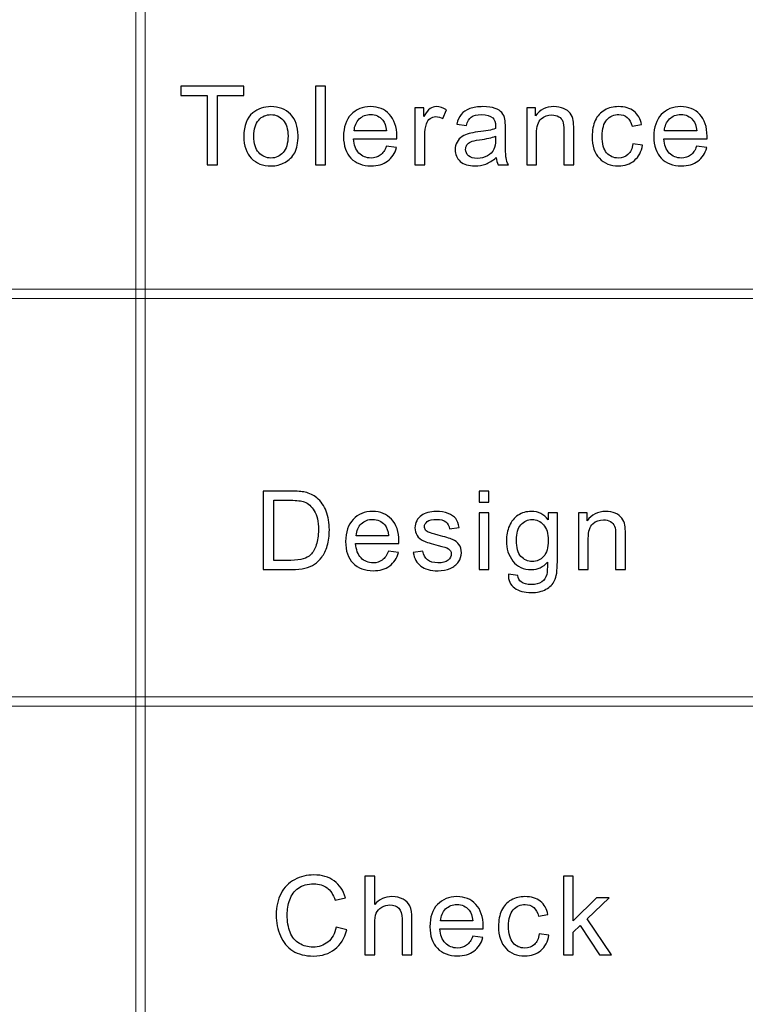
# Model space of a CAD drawing. Header units: millimetres. Extents: x -420 to 420, y -297 to 297.
# Tile 103 of 197: x 191 to 215, y -241 to -210. Entities that reach past the tile are written whole.
import ezdxf

# ---------------------------------------------------------------- set-up
doc = ezdxf.new("R2010")
doc.units = ezdxf.units.MM
doc.header["$MEASUREMENT"] = 0
doc.layers.add('layer 1', color=7, linetype='Continuous')

msp = doc.modelspace()

# ---------------------------------------------------------------- linework, layer by layer
at = {"layer": 'layer 1', "color": 7, "lineweight": 9}
for points in [[(195.3962, -270.3329), (195.3962, -270.3329), (195.0963, -270.3329), (195.0963, -270.3329), (195.0963, -270.3329), (195.0963, -270.3329), (195.0963, -179.2812), (195.0963, -179.2812), (195.0963, -179.2812), (195.0963, -179.2812), (195.3962, -179.2812), (195.3962, -179.2812), (195.3962, -179.2812), (195.3962, -179.2812), (195.3962, -270.3329), (195.3962, -270.3329)], [(273.2057, -218.1533), (273.2057, -218.1533), (273.2057, -218.4535), (273.2057, -218.4535), (273.2057, -218.4535), (273.2057, -218.4535), (117.2868, -218.4535), (117.2868, -218.4535), (117.2868, -218.4535), (117.2868, -218.4535), (117.2868, -218.1533), (117.2868, -218.1533), (117.2868, -218.1533), (117.2868, -218.1533), (273.2057, -218.1533), (273.2057, -218.1533)], [(273.2057, -231.1607), (273.2057, -231.1607), (273.2057, -231.4608), (273.2057, -231.4608), (273.2057, -231.4608), (273.2057, -231.4608), (117.2868, -231.4608), (117.2868, -231.4608), (117.2868, -231.4608), (117.2868, -231.4608), (117.2868, -231.1607), (117.2868, -231.1607), (117.2868, -231.1607), (117.2868, -231.1607), (273.2057, -231.1607), (273.2057, -231.1607)]]:
    msp.add_open_spline(points, degree=3, knots=[0, 0, 0, 0, 0.2, 0.2, 0.2, 0.2, 0.4, 0.4, 0.4, 0.4, 0.6, 0.6, 0.6, 0.6, 1, 1, 1, 1], dxfattribs=at)
at = {"layer": 'layer 1', "color": 7}
for points, knots in [([(197.3696, -214.1868), (197.3696, -214.1868), (197.3696, -211.9784), (197.3696, -211.9784), (197.3696, -211.9784), (197.3696, -211.9784), (196.5291, -211.9784), (196.5291, -211.9784), (196.5291, -211.9784), (196.5291, -211.9784), (196.5291, -211.6849), (196.5291, -211.6849), (196.5291, -211.6849), (196.5291, -211.6849), (198.5486, -211.6849), (198.5486, -211.6849), (198.5486, -211.6849), (198.5486, -211.6849), (198.5486, -211.9784), (198.5486, -211.9784), (198.5486, -211.9784), (198.5486, -211.9784), (197.7081, -211.9784), (197.7081, -211.9784), (197.7081, -211.9784), (197.7081, -211.9784), (197.7081, -214.1868), (197.7081, -214.1868), (197.7081, -214.1868), (197.7081, -214.1868), (197.3696, -214.1868), (197.3696, -214.1868)], [0, 0, 0, 0, 0.1111111, 0.1111111, 0.1111111, 0.1111111, 0.2222222, 0.2222222, 0.2222222, 0.2222222, 0.3333333, 0.3333333, 0.3333333, 0.3333333, 0.4444444, 0.4444444, 0.4444444, 0.4444444, 0.5555556, 0.5555556, 0.5555556, 0.5555556, 0.6666667, 0.6666667, 0.6666667, 0.6666667, 0.7777778, 0.7777778, 0.7777778, 0.7777778, 1, 1, 1, 1]), ([(200.8329, -214.1868), (200.8329, -214.1868), (200.8329, -211.6849), (200.8329, -211.6849), (200.8329, -211.6849), (200.8329, -211.6849), (201.1464, -211.6849), (201.1464, -211.6849), (201.1464, -211.6849), (201.1464, -211.6849), (201.1464, -214.1868), (201.1464, -214.1868), (201.1464, -214.1868), (201.1464, -214.1868), (200.8329, -214.1868), (200.8329, -214.1868)], [0, 0, 0, 0, 0.2, 0.2, 0.2, 0.2, 0.4, 0.4, 0.4, 0.4, 0.6, 0.6, 0.6, 0.6, 1, 1, 1, 1]), ([(198.5435, -213.28), (198.5435, -212.9452), (198.6385, -212.6971), (198.8291, -212.5357), (198.8291, -212.5357), (198.9876, -212.4018), (199.1818, -212.3348), (199.4103, -212.3348), (199.4103, -212.3348), (199.6638, -212.3348), (199.8716, -212.4164), (200.033, -212.5794), (200.033, -212.5794), (200.1939, -212.7419), (200.2746, -212.9673), (200.2746, -213.2544), (200.2746, -213.2544), (200.2746, -213.4874), (200.239, -213.6702), (200.1678, -213.8036), (200.1678, -213.8036), (200.0965, -213.937), (199.9927, -214.0406), (199.8562, -214.1146), (199.8562, -214.1146), (199.7202, -214.1885), (199.5712, -214.2252), (199.4103, -214.2252), (199.4103, -214.2252), (199.1515, -214.2252), (198.9425, -214.1443), (198.7828, -213.9818), (198.7828, -213.9818), (198.6231, -213.8193), (198.5435, -213.5852), (198.5435, -213.28)], [0, 0, 0, 0, 0.1, 0.1, 0.1, 0.1, 0.2, 0.2, 0.2, 0.2, 0.3, 0.3, 0.3, 0.3, 0.4, 0.4, 0.4, 0.4, 0.5, 0.5, 0.5, 0.5, 0.6, 0.6, 0.6, 0.6, 0.7, 0.7, 0.7, 0.7, 0.8, 0.8, 0.8, 0.8, 1, 1, 1, 1]), ([(198.8641, -213.2806), (198.8641, -213.5124), (198.9158, -213.686), (199.0191, -213.8007), (199.0191, -213.8007), (199.1229, -213.916), (199.253, -213.9736), (199.4103, -213.9736), (199.4103, -213.9736), (199.5659, -213.9736), (199.6952, -213.916), (199.7992, -213.8001), (199.7992, -213.8001), (199.9024, -213.6842), (199.9541, -213.5077), (199.9541, -213.2707), (199.9541, -213.2707), (199.9541, -213.0471), (199.9018, -212.8776), (199.798, -212.7629), (199.798, -212.7629), (199.6941, -212.6476), (199.5646, -212.5899), (199.4103, -212.5899), (199.4103, -212.5899), (199.253, -212.5899), (199.1229, -212.647), (199.0191, -212.7617), (199.0191, -212.7617), (198.9158, -212.8764), (198.8641, -213.0494), (198.8641, -213.2806)], [0, 0, 0, 0, 0.1111111, 0.1111111, 0.1111111, 0.1111111, 0.2222222, 0.2222222, 0.2222222, 0.2222222, 0.3333333, 0.3333333, 0.3333333, 0.3333333, 0.4444444, 0.4444444, 0.4444444, 0.4444444, 0.5555556, 0.5555556, 0.5555556, 0.5555556, 0.6666667, 0.6666667, 0.6666667, 0.6666667, 0.7777778, 0.7777778, 0.7777778, 0.7777778, 1, 1, 1, 1]), ([(203.0903, -213.5998), (203.0903, -213.5998), (203.4145, -213.6417), (203.4145, -213.6417), (203.4145, -213.6417), (203.364, -213.8263), (203.2696, -213.9702), (203.1319, -214.0721), (203.1319, -214.0721), (202.9942, -214.174), (202.8184, -214.2252), (202.6041, -214.2252), (202.6041, -214.2252), (202.3346, -214.2252), (202.1209, -214.1437), (201.963, -213.9806), (201.963, -213.9806), (201.805, -213.8182), (201.7261, -213.5893), (201.7261, -213.2952), (201.7261, -213.2952), (201.7261, -212.9912), (201.8056, -212.7547), (201.9653, -212.587), (201.9653, -212.587), (202.1251, -212.4187), (202.3322, -212.3348), (202.5868, -212.3348), (202.5868, -212.3348), (202.8332, -212.3348), (203.0346, -212.4169), (203.1906, -212.5818), (203.1906, -212.5818), (203.3468, -212.7466), (203.4252, -212.9784), (203.4252, -213.2771), (203.4252, -213.2771), (203.4252, -213.2952), (203.4246, -213.3225), (203.4233, -213.3587), (203.4233, -213.3587), (203.4233, -213.3587), (202.0467, -213.3587), (202.0467, -213.3587), (202.0467, -213.3587), (202.0585, -213.5572), (202.1155, -213.7098), (202.2189, -213.8152), (202.2189, -213.8152), (202.3215, -213.9207), (202.4504, -213.9736), (202.6041, -213.9736), (202.6041, -213.9736), (202.7187, -213.9736), (202.8166, -213.9439), (202.8973, -213.8845), (202.8973, -213.8845), (202.9787, -213.8251), (203.0428, -213.7302), (203.0903, -213.5998)], [0, 0, 0, 0, 0.0625, 0.0625, 0.0625, 0.0625, 0.125, 0.125, 0.125, 0.125, 0.1875, 0.1875, 0.1875, 0.1875, 0.25, 0.25, 0.25, 0.25, 0.3125, 0.3125, 0.3125, 0.3125, 0.375, 0.375, 0.375, 0.375, 0.4375, 0.4375, 0.4375, 0.4375, 0.5, 0.5, 0.5, 0.5, 0.5625, 0.5625, 0.5625, 0.5625, 0.625, 0.625, 0.625, 0.625, 0.6875, 0.6875, 0.6875, 0.6875, 0.75, 0.75, 0.75, 0.75, 0.8125, 0.8125, 0.8125, 0.8125, 0.875, 0.875, 0.875, 0.875, 1, 1, 1, 1]), ([(202.0644, -213.1071), (202.0644, -213.1071), (203.0939, -213.1071), (203.0939, -213.1071), (203.0939, -213.1071), (203.0802, -212.9545), (203.0405, -212.8403), (202.9757, -212.764), (202.9757, -212.764), (202.8766, -212.6458), (202.7472, -212.5864), (202.5887, -212.5864), (202.5887, -212.5864), (202.4451, -212.5864), (202.3245, -212.6336), (202.2265, -212.7279), (202.2265, -212.7279), (202.1292, -212.8223), (202.0751, -212.9487), (202.0644, -213.1071)], [0, 0, 0, 0, 0.1666667, 0.1666667, 0.1666667, 0.1666667, 0.3333333, 0.3333333, 0.3333333, 0.3333333, 0.5, 0.5, 0.5, 0.5, 0.6666667, 0.6666667, 0.6666667, 0.6666667, 1, 1, 1, 1]), ([(204.0048, -214.1868), (204.0048, -214.1868), (204.0048, -212.3733), (204.0048, -212.3733), (204.0048, -212.3733), (204.0048, -212.3733), (204.2862, -212.3733), (204.2862, -212.3733), (204.2862, -212.3733), (204.2862, -212.3733), (204.2862, -212.6511), (204.2862, -212.6511), (204.2862, -212.6511), (204.358, -212.5223), (204.4246, -212.4373), (204.4857, -212.3966), (204.4857, -212.3966), (204.5468, -212.3552), (204.614, -212.3348), (204.6869, -212.3348), (204.6869, -212.3348), (204.7927, -212.3348), (204.9001, -212.3674), (205.0093, -212.4321), (205.0093, -212.4321), (205.0093, -212.4321), (204.8977, -212.7157), (204.8977, -212.7157), (204.8977, -212.7157), (204.8217, -212.6738), (204.7457, -212.6528), (204.6697, -212.6528), (204.6697, -212.6528), (204.6014, -212.6528), (204.5403, -212.6732), (204.4862, -212.7134), (204.4862, -212.7134), (204.4322, -212.7536), (204.3937, -212.8095), (204.3705, -212.8811), (204.3705, -212.8811), (204.3355, -212.99), (204.3182, -213.1094), (204.3182, -213.2393), (204.3182, -213.2393), (204.3182, -213.2393), (204.3182, -214.1868), (204.3182, -214.1868), (204.3182, -214.1868), (204.3182, -214.1868), (204.0048, -214.1868), (204.0048, -214.1868)], [0, 0, 0, 0, 0.0714286, 0.0714286, 0.0714286, 0.0714286, 0.1428571, 0.1428571, 0.1428571, 0.1428571, 0.2142857, 0.2142857, 0.2142857, 0.2142857, 0.2857143, 0.2857143, 0.2857143, 0.2857143, 0.3571429, 0.3571429, 0.3571429, 0.3571429, 0.4285714, 0.4285714, 0.4285714, 0.4285714, 0.5, 0.5, 0.5, 0.5, 0.5714286, 0.5714286, 0.5714286, 0.5714286, 0.6428571, 0.6428571, 0.6428571, 0.6428571, 0.7142857, 0.7142857, 0.7142857, 0.7142857, 0.7857143, 0.7857143, 0.7857143, 0.7857143, 0.8571429, 0.8571429, 0.8571429, 0.8571429, 1, 1, 1, 1]), ([(206.6, -213.9597), (206.4836, -214.0569), (206.3715, -214.1251), (206.264, -214.1653), (206.264, -214.1653), (206.1566, -214.2054), (206.0414, -214.2252), (205.9178, -214.2252), (205.9178, -214.2252), (205.7149, -214.2252), (205.5587, -214.1769), (205.4494, -214.0796), (205.4494, -214.0796), (205.3403, -213.983), (205.2856, -213.8589), (205.2856, -213.7081), (205.2856, -213.7081), (205.2856, -213.6196), (205.3064, -213.5386), (205.3474, -213.4652), (205.3474, -213.4652), (205.3889, -213.3918), (205.4429, -213.3336), (205.5095, -213.2893), (205.5095, -213.2893), (205.5765, -213.2451), (205.6513, -213.2113), (205.7351, -213.1886), (205.7351, -213.1886), (205.7967, -213.1729), (205.89, -213.1577), (206.0141, -213.1426), (206.0141, -213.1426), (206.267, -213.1135), (206.4539, -213.0779), (206.5733, -213.0372), (206.5733, -213.0372), (206.5744, -212.9952), (206.575, -212.9685), (206.575, -212.9574), (206.575, -212.9574), (206.575, -212.8328), (206.5454, -212.7448), (206.486, -212.6936), (206.486, -212.6936), (206.4059, -212.6243), (206.2865, -212.5899), (206.1286, -212.5899), (206.1286, -212.5899), (205.9808, -212.5899), (205.8716, -212.6155), (205.8015, -212.6662), (205.8015, -212.6662), (205.7309, -212.7169), (205.6792, -212.8066), (205.6454, -212.9358), (205.6454, -212.9358), (205.6454, -212.9358), (205.339, -212.8939), (205.339, -212.8939), (205.339, -212.8939), (205.367, -212.7652), (205.4126, -212.661), (205.4768, -212.5818), (205.4768, -212.5818), (205.5409, -212.5025), (205.6335, -212.442), (205.7546, -212.3989), (205.7546, -212.3989), (205.8751, -212.3564), (206.0158, -212.3348), (206.1749, -212.3348), (206.1749, -212.3348), (206.3328, -212.3348), (206.4617, -212.3529), (206.5609, -212.3896), (206.5609, -212.3896), (206.6593, -212.4263), (206.7324, -212.4717), (206.7787, -212.527), (206.7787, -212.527), (206.825, -212.5823), (206.8576, -212.6522), (206.8767, -212.7367), (206.8767, -212.7367), (206.8867, -212.7891), (206.892, -212.8834), (206.892, -213.0191), (206.892, -213.0191), (206.892, -213.0191), (206.892, -213.4268), (206.892, -213.4268), (206.892, -213.4268), (206.892, -213.7116), (206.8986, -213.8915), (206.9116, -213.9678), (206.9116, -213.9678), (206.9242, -214.0441), (206.9502, -214.1169), (206.9883, -214.1868), (206.9883, -214.1868), (206.9883, -214.1868), (206.6605, -214.1868), (206.6605, -214.1868), (206.6605, -214.1868), (206.629, -214.1222), (206.6089, -214.0464), (206.6, -213.9597)], [0, 0, 0, 0, 0.0357143, 0.0357143, 0.0357143, 0.0357143, 0.0714286, 0.0714286, 0.0714286, 0.0714286, 0.1071429, 0.1071429, 0.1071429, 0.1071429, 0.1428571, 0.1428571, 0.1428571, 0.1428571, 0.1785714, 0.1785714, 0.1785714, 0.1785714, 0.2142857, 0.2142857, 0.2142857, 0.2142857, 0.25, 0.25, 0.25, 0.25, 0.2857143, 0.2857143, 0.2857143, 0.2857143, 0.3214286, 0.3214286, 0.3214286, 0.3214286, 0.3571429, 0.3571429, 0.3571429, 0.3571429, 0.3928571, 0.3928571, 0.3928571, 0.3928571, 0.4285714, 0.4285714, 0.4285714, 0.4285714, 0.4642857, 0.4642857, 0.4642857, 0.4642857, 0.5, 0.5, 0.5, 0.5, 0.5357143, 0.5357143, 0.5357143, 0.5357143, 0.5714286, 0.5714286, 0.5714286, 0.5714286, 0.6071429, 0.6071429, 0.6071429, 0.6071429, 0.6428571, 0.6428571, 0.6428571, 0.6428571, 0.6785714, 0.6785714, 0.6785714, 0.6785714, 0.7142857, 0.7142857, 0.7142857, 0.7142857, 0.75, 0.75, 0.75, 0.75, 0.7857143, 0.7857143, 0.7857143, 0.7857143, 0.8214286, 0.8214286, 0.8214286, 0.8214286, 0.8571429, 0.8571429, 0.8571429, 0.8571429, 0.8928571, 0.8928571, 0.8928571, 0.8928571, 0.9285714, 0.9285714, 0.9285714, 0.9285714, 1, 1, 1, 1]), ([(207.5715, -214.1868), (207.5715, -214.1868), (207.5715, -212.3733), (207.5715, -212.3733), (207.5715, -212.3733), (207.5715, -212.3733), (207.8529, -212.3733), (207.8529, -212.3733), (207.8529, -212.3733), (207.8529, -212.3733), (207.8529, -212.6307), (207.8529, -212.6307), (207.8529, -212.6307), (207.9883, -212.4332), (208.1841, -212.3348), (208.4401, -212.3348), (208.4401, -212.3348), (208.5516, -212.3348), (208.6537, -212.3546), (208.7469, -212.3936), (208.7469, -212.3936), (208.8402, -212.4327), (208.9102, -212.4845), (208.9565, -212.548), (208.9565, -212.548), (209.0028, -212.6115), (209.0355, -212.6872), (209.0538, -212.7745), (209.0538, -212.7745), (209.0651, -212.8316), (209.071, -212.9312), (209.071, -213.0733), (209.071, -213.0733), (209.071, -213.0733), (209.071, -214.1868), (209.071, -214.1868), (209.071, -214.1868), (209.071, -214.1868), (208.7576, -214.1868), (208.7576, -214.1868), (208.7576, -214.1868), (208.7576, -214.1868), (208.7576, -213.0849), (208.7576, -213.0849), (208.7576, -213.0849), (208.7576, -212.9597), (208.7458, -212.866), (208.7214, -212.8042), (208.7214, -212.8042), (208.697, -212.7425), (208.6537, -212.693), (208.5919, -212.6557), (208.5919, -212.6557), (208.5303, -212.619), (208.4572, -212.6004), (208.3741, -212.6004), (208.3741, -212.6004), (208.2412, -212.6004), (208.1266, -212.6417), (208.0298, -212.725), (208.0298, -212.725), (207.933, -212.8077), (207.8849, -212.9655), (207.8849, -213.1973), (207.8849, -213.1973), (207.8849, -213.1973), (207.8849, -214.1868), (207.8849, -214.1868), (207.8849, -214.1868), (207.8849, -214.1868), (207.5715, -214.1868), (207.5715, -214.1868)], [0, 0, 0, 0, 0.0526316, 0.0526316, 0.0526316, 0.0526316, 0.1052632, 0.1052632, 0.1052632, 0.1052632, 0.1578947, 0.1578947, 0.1578947, 0.1578947, 0.2105263, 0.2105263, 0.2105263, 0.2105263, 0.2631579, 0.2631579, 0.2631579, 0.2631579, 0.3157895, 0.3157895, 0.3157895, 0.3157895, 0.3684211, 0.3684211, 0.3684211, 0.3684211, 0.4210526, 0.4210526, 0.4210526, 0.4210526, 0.4736842, 0.4736842, 0.4736842, 0.4736842, 0.5263158, 0.5263158, 0.5263158, 0.5263158, 0.5789474, 0.5789474, 0.5789474, 0.5789474, 0.6315789, 0.6315789, 0.6315789, 0.6315789, 0.6842105, 0.6842105, 0.6842105, 0.6842105, 0.7368421, 0.7368421, 0.7368421, 0.7368421, 0.7894737, 0.7894737, 0.7894737, 0.7894737, 0.8421053, 0.8421053, 0.8421053, 0.8421053, 0.8947368, 0.8947368, 0.8947368, 0.8947368, 1, 1, 1, 1]), ([(210.958, -213.5229), (210.958, -213.5229), (211.2643, -213.5648), (211.2643, -213.5648), (211.2643, -213.5648), (211.2305, -213.7716), (211.1449, -213.9329), (211.0066, -214.0499), (211.0066, -214.0499), (210.8684, -214.167), (210.698, -214.2252), (210.4967, -214.2252), (210.4967, -214.2252), (210.2444, -214.2252), (210.0414, -214.1443), (209.8882, -213.9824), (209.8882, -213.9824), (209.7344, -213.8205), (209.6579, -213.5887), (209.6579, -213.287), (209.6579, -213.287), (209.6579, -213.0913), (209.6911, -212.9207), (209.757, -212.7739), (209.757, -212.7739), (209.8229, -212.6278), (209.9232, -212.5177), (210.0586, -212.4449), (210.0586, -212.4449), (210.1934, -212.3715), (210.3399, -212.3348), (210.4991, -212.3348), (210.4991, -212.3348), (210.6992, -212.3348), (210.8636, -212.3843), (210.9906, -212.4839), (210.9906, -212.4839), (211.1182, -212.5835), (211.2002, -212.725), (211.2358, -212.9079), (211.2358, -212.9079), (211.2358, -212.9079), (210.933, -212.9533), (210.933, -212.9533), (210.933, -212.9533), (210.904, -212.8316), (210.8529, -212.7402), (210.7787, -212.6784), (210.7787, -212.6784), (210.7051, -212.6173), (210.616, -212.5864), (210.5115, -212.5864), (210.5115, -212.5864), (210.3536, -212.5864), (210.2254, -212.6417), (210.1263, -212.7524), (210.1263, -212.7524), (210.0277, -212.8636), (209.9785, -213.0383), (209.9785, -213.2783), (209.9785, -213.2783), (209.9785, -213.5217), (210.0259, -213.6982), (210.1209, -213.8083), (210.1209, -213.8083), (210.2165, -213.9183), (210.3406, -213.9736), (210.4932, -213.9736), (210.4932, -213.9736), (210.6166, -213.9736), (210.7194, -213.937), (210.8012, -213.863), (210.8012, -213.863), (210.8838, -213.7896), (210.936, -213.676), (210.958, -213.5229)], [0, 0, 0, 0, 0.05, 0.05, 0.05, 0.05, 0.1, 0.1, 0.1, 0.1, 0.15, 0.15, 0.15, 0.15, 0.2, 0.2, 0.2, 0.2, 0.25, 0.25, 0.25, 0.25, 0.3, 0.3, 0.3, 0.3, 0.35, 0.35, 0.35, 0.35, 0.4, 0.4, 0.4, 0.4, 0.45, 0.45, 0.45, 0.45, 0.5, 0.5, 0.5, 0.5, 0.55, 0.55, 0.55, 0.55, 0.6, 0.6, 0.6, 0.6, 0.65, 0.65, 0.65, 0.65, 0.7, 0.7, 0.7, 0.7, 0.75, 0.75, 0.75, 0.75, 0.8, 0.8, 0.8, 0.8, 0.85, 0.85, 0.85, 0.85, 0.9, 0.9, 0.9, 0.9, 1, 1, 1, 1]), ([(212.9903, -213.5998), (212.9903, -213.5998), (213.3145, -213.6417), (213.3145, -213.6417), (213.3145, -213.6417), (213.264, -213.8263), (213.1696, -213.9702), (213.0319, -214.0721), (213.0319, -214.0721), (212.8942, -214.174), (212.7184, -214.2252), (212.5041, -214.2252), (212.5041, -214.2252), (212.2345, -214.2252), (212.0209, -214.1437), (211.863, -213.9806), (211.863, -213.9806), (211.705, -213.8182), (211.6261, -213.5893), (211.6261, -213.2952), (211.6261, -213.2952), (211.6261, -212.9912), (211.7056, -212.7547), (211.8653, -212.587), (211.8653, -212.587), (212.0251, -212.4187), (212.2322, -212.3348), (212.4868, -212.3348), (212.4868, -212.3348), (212.7332, -212.3348), (212.9345, -212.4169), (213.0906, -212.5818), (213.0906, -212.5818), (213.2468, -212.7466), (213.3252, -212.9784), (213.3252, -213.2771), (213.3252, -213.2771), (213.3252, -213.2952), (213.3246, -213.3225), (213.3233, -213.3587), (213.3233, -213.3587), (213.3233, -213.3587), (211.9467, -213.3587), (211.9467, -213.3587), (211.9467, -213.3587), (211.9585, -213.5572), (212.0155, -213.7098), (212.1188, -213.8152), (212.1188, -213.8152), (212.2215, -213.9207), (212.3503, -213.9736), (212.5041, -213.9736), (212.5041, -213.9736), (212.6186, -213.9736), (212.7166, -213.9439), (212.7973, -213.8845), (212.7973, -213.8845), (212.8787, -213.8251), (212.9428, -213.7302), (212.9903, -213.5998)], [0, 0, 0, 0, 0.0625, 0.0625, 0.0625, 0.0625, 0.125, 0.125, 0.125, 0.125, 0.1875, 0.1875, 0.1875, 0.1875, 0.25, 0.25, 0.25, 0.25, 0.3125, 0.3125, 0.3125, 0.3125, 0.375, 0.375, 0.375, 0.375, 0.4375, 0.4375, 0.4375, 0.4375, 0.5, 0.5, 0.5, 0.5, 0.5625, 0.5625, 0.5625, 0.5625, 0.625, 0.625, 0.625, 0.625, 0.6875, 0.6875, 0.6875, 0.6875, 0.75, 0.75, 0.75, 0.75, 0.8125, 0.8125, 0.8125, 0.8125, 0.875, 0.875, 0.875, 0.875, 1, 1, 1, 1]), ([(211.9644, -213.1071), (211.9644, -213.1071), (212.9939, -213.1071), (212.9939, -213.1071), (212.9939, -213.1071), (212.9802, -212.9545), (212.9405, -212.8403), (212.8757, -212.764), (212.8757, -212.764), (212.7765, -212.6458), (212.6472, -212.5864), (212.4887, -212.5864), (212.4887, -212.5864), (212.345, -212.5864), (212.2245, -212.6336), (212.1265, -212.7279), (212.1265, -212.7279), (212.0291, -212.8223), (211.9751, -212.9487), (211.9644, -213.1071)], [0, 0, 0, 0, 0.1666667, 0.1666667, 0.1666667, 0.1666667, 0.3333333, 0.3333333, 0.3333333, 0.3333333, 0.5, 0.5, 0.5, 0.5, 0.6666667, 0.6666667, 0.6666667, 0.6666667, 1, 1, 1, 1]), ([(206.575, -213.2783), (206.4611, -213.3237), (206.2901, -213.3621), (206.0622, -213.3936), (206.0622, -213.3936), (205.9327, -213.4116), (205.8413, -213.432), (205.7879, -213.4547), (205.7879, -213.4547), (205.7344, -213.4775), (205.6935, -213.5107), (205.6644, -213.5537), (205.6644, -213.5537), (205.6353, -213.5974), (205.6205, -213.6458), (205.6205, -213.6993), (205.6205, -213.6993), (205.6205, -213.7803), (205.6519, -213.8484), (205.7154, -213.9026), (205.7154, -213.9026), (205.779, -213.9568), (205.8716, -213.9841), (205.9933, -213.9841), (205.9933, -213.9841), (206.1138, -213.9841), (206.2212, -213.9585), (206.3156, -213.9067), (206.3156, -213.9067), (206.4094, -213.8554), (206.4789, -213.785), (206.5228, -213.6959), (206.5228, -213.6959), (206.5567, -213.6265), (206.5733, -213.5246), (206.5733, -213.3901), (206.5733, -213.3901), (206.5733, -213.3901), (206.575, -213.2783), (206.575, -213.2783)], [0, 0, 0, 0, 0.0909091, 0.0909091, 0.0909091, 0.0909091, 0.1818182, 0.1818182, 0.1818182, 0.1818182, 0.2727273, 0.2727273, 0.2727273, 0.2727273, 0.3636364, 0.3636364, 0.3636364, 0.3636364, 0.4545455, 0.4545455, 0.4545455, 0.4545455, 0.5454545, 0.5454545, 0.5454545, 0.5454545, 0.6363636, 0.6363636, 0.6363636, 0.6363636, 0.7272727, 0.7272727, 0.7272727, 0.7272727, 0.8181818, 0.8181818, 0.8181818, 0.8181818, 1, 1, 1, 1]), ([(199.1642, -227.0993), (199.1642, -227.0993), (199.1642, -224.5974), (199.1642, -224.5974), (199.1642, -224.5974), (199.1642, -224.5974), (200.0428, -224.5974), (200.0428, -224.5974), (200.0428, -224.5974), (200.2411, -224.5974), (200.3924, -224.609), (200.4969, -224.6329), (200.4969, -224.6329), (200.643, -224.6661), (200.7677, -224.7261), (200.8709, -224.8123), (200.8709, -224.8123), (201.0057, -224.9241), (201.106, -225.0662), (201.1726, -225.2397), (201.1726, -225.2397), (201.2396, -225.4133), (201.2729, -225.6119), (201.2729, -225.8349), (201.2729, -225.8349), (201.2729, -226.0248), (201.2503, -226.1931), (201.2052, -226.3399), (201.2052, -226.3399), (201.16, -226.4866), (201.1019, -226.6084), (201.0313, -226.7044), (201.0313, -226.7044), (200.96, -226.8005), (200.8829, -226.8762), (200.7986, -226.931), (200.7986, -226.931), (200.7148, -226.9863), (200.6133, -227.0282), (200.4946, -227.0568), (200.4946, -227.0568), (200.3752, -227.0853), (200.2387, -227.0993), (200.0844, -227.0993), (200.0844, -227.0993), (200.0844, -227.0993), (199.1642, -227.0993), (199.1642, -227.0993)], [0, 0, 0, 0, 0.0769231, 0.0769231, 0.0769231, 0.0769231, 0.1538462, 0.1538462, 0.1538462, 0.1538462, 0.2307692, 0.2307692, 0.2307692, 0.2307692, 0.3076923, 0.3076923, 0.3076923, 0.3076923, 0.3846154, 0.3846154, 0.3846154, 0.3846154, 0.4615385, 0.4615385, 0.4615385, 0.4615385, 0.5384615, 0.5384615, 0.5384615, 0.5384615, 0.6153846, 0.6153846, 0.6153846, 0.6153846, 0.6923077, 0.6923077, 0.6923077, 0.6923077, 0.7692308, 0.7692308, 0.7692308, 0.7692308, 0.8461538, 0.8461538, 0.8461538, 0.8461538, 1, 1, 1, 1]), ([(206.0532, -224.9468), (206.0532, -224.9468), (206.0532, -224.5974), (206.0532, -224.5974), (206.0532, -224.5974), (206.0532, -224.5974), (206.3666, -224.5974), (206.3666, -224.5974), (206.3666, -224.5974), (206.3666, -224.5974), (206.3666, -224.9468), (206.3666, -224.9468), (206.3666, -224.9468), (206.3666, -224.9468), (206.0532, -224.9468), (206.0532, -224.9468)], [0, 0, 0, 0, 0.2, 0.2, 0.2, 0.2, 0.4, 0.4, 0.4, 0.4, 0.6, 0.6, 0.6, 0.6, 1, 1, 1, 1]), ([(199.5025, -226.8058), (199.5025, -226.8058), (200.0464, -226.8058), (200.0464, -226.8058), (200.0464, -226.8058), (200.2144, -226.8058), (200.3462, -226.7906), (200.4418, -226.7598), (200.4418, -226.7598), (200.5373, -226.7289), (200.6133, -226.6858), (200.6703, -226.6299), (200.6703, -226.6299), (200.7498, -226.5513), (200.8122, -226.4453), (200.8567, -226.3125), (200.8567, -226.3125), (200.9012, -226.1797), (200.9237, -226.019), (200.9237, -225.8297), (200.9237, -225.8297), (200.9237, -225.5676), (200.8798, -225.3661), (200.7925, -225.2252), (200.7925, -225.2252), (200.7053, -225.0843), (200.5991, -224.9899), (200.4738, -224.9422), (200.4738, -224.9422), (200.3836, -224.9078), (200.2381, -224.8909), (200.0374, -224.8909), (200.0374, -224.8909), (200.0374, -224.8909), (199.5025, -224.8909), (199.5025, -224.8909), (199.5025, -224.8909), (199.5025, -224.8909), (199.5025, -226.8058), (199.5025, -226.8058)], [0, 0, 0, 0, 0.0909091, 0.0909091, 0.0909091, 0.0909091, 0.1818182, 0.1818182, 0.1818182, 0.1818182, 0.2727273, 0.2727273, 0.2727273, 0.2727273, 0.3636364, 0.3636364, 0.3636364, 0.3636364, 0.4545455, 0.4545455, 0.4545455, 0.4545455, 0.5454545, 0.5454545, 0.5454545, 0.5454545, 0.6363636, 0.6363636, 0.6363636, 0.6363636, 0.7272727, 0.7272727, 0.7272727, 0.7272727, 0.8181818, 0.8181818, 0.8181818, 0.8181818, 1, 1, 1, 1]), ([(203.1563, -226.5123), (203.1563, -226.5123), (203.4804, -226.5542), (203.4804, -226.5542), (203.4804, -226.5542), (203.43, -226.7388), (203.3356, -226.8827), (203.1978, -226.9846), (203.1978, -226.9846), (203.0601, -227.0865), (202.8844, -227.1377), (202.67, -227.1377), (202.67, -227.1377), (202.4005, -227.1377), (202.1868, -227.0562), (202.0289, -226.8931), (202.0289, -226.8931), (201.8709, -226.7307), (201.792, -226.5018), (201.792, -226.2077), (201.792, -226.2077), (201.792, -225.9037), (201.8715, -225.6672), (202.0313, -225.4995), (202.0313, -225.4995), (202.191, -225.3312), (202.3982, -225.2473), (202.6528, -225.2473), (202.6528, -225.2473), (202.8992, -225.2473), (203.1005, -225.3294), (203.2566, -225.4943), (203.2566, -225.4943), (203.4127, -225.6591), (203.4911, -225.8909), (203.4911, -226.1896), (203.4911, -226.1896), (203.4911, -226.2077), (203.4905, -226.235), (203.4893, -226.2712), (203.4893, -226.2712), (203.4893, -226.2712), (202.1126, -226.2712), (202.1126, -226.2712), (202.1126, -226.2712), (202.1245, -226.4697), (202.1814, -226.6223), (202.2848, -226.7277), (202.2848, -226.7277), (202.3874, -226.8332), (202.5163, -226.8861), (202.67, -226.8861), (202.67, -226.8861), (202.7846, -226.8861), (202.8826, -226.8564), (202.9633, -226.797), (202.9633, -226.797), (203.0446, -226.7376), (203.1088, -226.6427), (203.1563, -226.5123)], [0, 0, 0, 0, 0.0625, 0.0625, 0.0625, 0.0625, 0.125, 0.125, 0.125, 0.125, 0.1875, 0.1875, 0.1875, 0.1875, 0.25, 0.25, 0.25, 0.25, 0.3125, 0.3125, 0.3125, 0.3125, 0.375, 0.375, 0.375, 0.375, 0.4375, 0.4375, 0.4375, 0.4375, 0.5, 0.5, 0.5, 0.5, 0.5625, 0.5625, 0.5625, 0.5625, 0.625, 0.625, 0.625, 0.625, 0.6875, 0.6875, 0.6875, 0.6875, 0.75, 0.75, 0.75, 0.75, 0.8125, 0.8125, 0.8125, 0.8125, 0.875, 0.875, 0.875, 0.875, 1, 1, 1, 1]), ([(203.9496, -226.5577), (203.9496, -226.5577), (204.2595, -226.5088), (204.2595, -226.5088), (204.2595, -226.5088), (204.2767, -226.6305), (204.3255, -226.7237), (204.405, -226.7889), (204.405, -226.7889), (204.4846, -226.8535), (204.5961, -226.8861), (204.7386, -226.8861), (204.7386, -226.8861), (204.8829, -226.8861), (204.9898, -226.8576), (205.0598, -226.8), (205.0598, -226.8), (205.1292, -226.7429), (205.1643, -226.6753), (205.1643, -226.5979), (205.1643, -226.5979), (205.1643, -226.5286), (205.1328, -226.4738), (205.0705, -226.4342), (205.0705, -226.4342), (205.0266, -226.4068), (204.9197, -226.3725), (204.7499, -226.33), (204.7499, -226.33), (204.5208, -226.2735), (204.3623, -226.2246), (204.2732, -226.1832), (204.2732, -226.1832), (204.1847, -226.1413), (204.1176, -226.0842), (204.072, -226.0108), (204.072, -226.0108), (204.0263, -225.938), (204.003, -225.8571), (204.003, -225.7686), (204.003, -225.7686), (204.003, -225.6876), (204.0221, -225.6131), (204.0595, -225.5443), (204.0595, -225.5443), (204.0974, -225.4756), (204.1485, -225.4185), (204.2132, -225.3731), (204.2132, -225.3731), (204.262, -225.3382), (204.3284, -225.3085), (204.4121, -225.284), (204.4121, -225.284), (204.4964, -225.2596), (204.586, -225.2473), (204.6822, -225.2473), (204.6822, -225.2473), (204.8271, -225.2473), (204.9541, -225.2677), (205.0634, -225.3091), (205.0634, -225.3091), (205.1732, -225.3498), (205.2539, -225.4057), (205.3062, -225.4756), (205.3062, -225.4756), (205.3578, -225.5461), (205.3941, -225.6398), (205.4136, -225.7575), (205.4136, -225.7575), (205.4136, -225.7575), (205.1073, -225.7994), (205.1073, -225.7994), (205.1073, -225.7994), (205.0937, -225.7051), (205.0533, -225.6311), (204.9867, -225.5781), (204.9867, -225.5781), (204.9203, -225.5251), (204.8265, -225.4989), (204.7048, -225.4989), (204.7048, -225.4989), (204.5618, -225.4989), (204.459, -225.5222), (204.3978, -225.5688), (204.3978, -225.5688), (204.3367, -225.6154), (204.3059, -225.6701), (204.3059, -225.7324), (204.3059, -225.7324), (204.3059, -225.772), (204.3183, -225.8082), (204.3438, -225.8402), (204.3438, -225.8402), (204.3694, -225.8728), (204.4092, -225.9002), (204.4638, -225.9217), (204.4638, -225.9217), (204.4952, -225.9334), (204.5866, -225.9596), (204.7398, -226.0003), (204.7398, -226.0003), (204.9606, -226.058), (205.115, -226.1058), (205.2028, -226.1424), (205.2028, -226.1424), (205.2907, -226.1791), (205.3596, -226.2333), (205.4095, -226.3032), (205.4095, -226.3032), (205.4599, -226.3737), (205.4849, -226.461), (205.4849, -226.5658), (205.4849, -226.5658), (205.4849, -226.6678), (205.4546, -226.7638), (205.3935, -226.8541), (205.3935, -226.8541), (205.3323, -226.9444), (205.2444, -227.0143), (205.1299, -227.0638), (205.1299, -227.0638), (205.0147, -227.1133), (204.8847, -227.1377), (204.7398, -227.1377), (204.7398, -227.1377), (204.5, -227.1377), (204.3165, -227.0888), (204.1907, -226.9916), (204.1907, -226.9916), (204.0648, -226.8937), (203.9847, -226.7493), (203.9496, -226.5577)], [0, 0, 0, 0, 0.0294118, 0.0294118, 0.0294118, 0.0294118, 0.0588235, 0.0588235, 0.0588235, 0.0588235, 0.0882353, 0.0882353, 0.0882353, 0.0882353, 0.1176471, 0.1176471, 0.1176471, 0.1176471, 0.1470588, 0.1470588, 0.1470588, 0.1470588, 0.1764706, 0.1764706, 0.1764706, 0.1764706, 0.2058824, 0.2058824, 0.2058824, 0.2058824, 0.2352941, 0.2352941, 0.2352941, 0.2352941, 0.2647059, 0.2647059, 0.2647059, 0.2647059, 0.2941176, 0.2941176, 0.2941176, 0.2941176, 0.3235294, 0.3235294, 0.3235294, 0.3235294, 0.3529412, 0.3529412, 0.3529412, 0.3529412, 0.3823529, 0.3823529, 0.3823529, 0.3823529, 0.4117647, 0.4117647, 0.4117647, 0.4117647, 0.4411765, 0.4411765, 0.4411765, 0.4411765, 0.4705882, 0.4705882, 0.4705882, 0.4705882, 0.5, 0.5, 0.5, 0.5, 0.5294118, 0.5294118, 0.5294118, 0.5294118, 0.5588235, 0.5588235, 0.5588235, 0.5588235, 0.5882353, 0.5882353, 0.5882353, 0.5882353, 0.6176471, 0.6176471, 0.6176471, 0.6176471, 0.6470588, 0.6470588, 0.6470588, 0.6470588, 0.6764706, 0.6764706, 0.6764706, 0.6764706, 0.7058824, 0.7058824, 0.7058824, 0.7058824, 0.7352941, 0.7352941, 0.7352941, 0.7352941, 0.7647059, 0.7647059, 0.7647059, 0.7647059, 0.7941176, 0.7941176, 0.7941176, 0.7941176, 0.8235294, 0.8235294, 0.8235294, 0.8235294, 0.8529412, 0.8529412, 0.8529412, 0.8529412, 0.8823529, 0.8823529, 0.8823529, 0.8823529, 0.9117647, 0.9117647, 0.9117647, 0.9117647, 0.9411765, 0.9411765, 0.9411765, 0.9411765, 1, 1, 1, 1]), ([(206.0532, -227.0993), (206.0532, -227.0993), (206.0532, -225.2858), (206.0532, -225.2858), (206.0532, -225.2858), (206.0532, -225.2858), (206.3666, -225.2858), (206.3666, -225.2858), (206.3666, -225.2858), (206.3666, -225.2858), (206.3666, -227.0993), (206.3666, -227.0993), (206.3666, -227.0993), (206.3666, -227.0993), (206.0532, -227.0993), (206.0532, -227.0993)], [0, 0, 0, 0, 0.2, 0.2, 0.2, 0.2, 0.4, 0.4, 0.4, 0.4, 0.6, 0.6, 0.6, 0.6, 1, 1, 1, 1]), ([(206.9849, -227.2496), (206.9849, -227.2496), (207.2876, -227.2915), (207.2876, -227.2915), (207.2876, -227.2915), (207.3002, -227.3835), (207.3358, -227.4505), (207.394, -227.493), (207.394, -227.493), (207.4717, -227.5495), (207.578, -227.578), (207.7127, -227.578), (207.7127, -227.578), (207.8576, -227.578), (207.9698, -227.5495), (208.0488, -227.493), (208.0488, -227.493), (208.1277, -227.4365), (208.1811, -227.3567), (208.2091, -227.2548), (208.2091, -227.2548), (208.2251, -227.1925), (208.2328, -227.0614), (208.2316, -226.8617), (208.2316, -226.8617), (208.0945, -227.0201), (207.9241, -227.0993), (207.7199, -227.0993), (207.7199, -227.0993), (207.4658, -227.0993), (207.2687, -227.0096), (207.1297, -226.8297), (207.1297, -226.8297), (206.9903, -226.6503), (206.9208, -226.4348), (206.9208, -226.1838), (206.9208, -226.1838), (206.9208, -226.0108), (206.9529, -225.8513), (207.0164, -225.7051), (207.0164, -225.7051), (207.0799, -225.5589), (207.1726, -225.4465), (207.2937, -225.3667), (207.2937, -225.3667), (207.4148, -225.2869), (207.5573, -225.2473), (207.7211, -225.2473), (207.7211, -225.2473), (207.9389, -225.2473), (208.1188, -225.3347), (208.2601, -225.5094), (208.2601, -225.5094), (208.2601, -225.5094), (208.2601, -225.2858), (208.2601, -225.2858), (208.2601, -225.2858), (208.2601, -225.2858), (208.5486, -225.2858), (208.5486, -225.2858), (208.5486, -225.2858), (208.5486, -225.2858), (208.5486, -226.8518), (208.5486, -226.8518), (208.5486, -226.8518), (208.5486, -227.1342), (208.5196, -227.334), (208.4607, -227.4516), (208.4607, -227.4516), (208.4026, -227.5693), (208.3094, -227.6625), (208.183, -227.7306), (208.183, -227.7306), (208.0559, -227.7987), (207.8998, -227.8331), (207.7146, -227.8331), (207.7146, -227.8331), (207.4943, -227.8331), (207.3168, -227.7848), (207.1814, -227.6875), (207.1814, -227.6875), (207.0454, -227.5908), (206.9802, -227.4447), (206.9849, -227.2496)], [0, 0, 0, 0, 0.0454545, 0.0454545, 0.0454545, 0.0454545, 0.0909091, 0.0909091, 0.0909091, 0.0909091, 0.1363636, 0.1363636, 0.1363636, 0.1363636, 0.1818182, 0.1818182, 0.1818182, 0.1818182, 0.2272727, 0.2272727, 0.2272727, 0.2272727, 0.2727273, 0.2727273, 0.2727273, 0.2727273, 0.3181818, 0.3181818, 0.3181818, 0.3181818, 0.3636364, 0.3636364, 0.3636364, 0.3636364, 0.4090909, 0.4090909, 0.4090909, 0.4090909, 0.4545455, 0.4545455, 0.4545455, 0.4545455, 0.5, 0.5, 0.5, 0.5, 0.5454545, 0.5454545, 0.5454545, 0.5454545, 0.5909091, 0.5909091, 0.5909091, 0.5909091, 0.6363636, 0.6363636, 0.6363636, 0.6363636, 0.6818182, 0.6818182, 0.6818182, 0.6818182, 0.7272727, 0.7272727, 0.7272727, 0.7272727, 0.7727273, 0.7727273, 0.7727273, 0.7727273, 0.8181818, 0.8181818, 0.8181818, 0.8181818, 0.8636364, 0.8636364, 0.8636364, 0.8636364, 0.9090909, 0.9090909, 0.9090909, 0.9090909, 1, 1, 1, 1]), ([(209.2215, -227.0993), (209.2215, -227.0993), (209.2215, -225.2858), (209.2215, -225.2858), (209.2215, -225.2858), (209.2215, -225.2858), (209.5029, -225.2858), (209.5029, -225.2858), (209.5029, -225.2858), (209.5029, -225.2858), (209.5029, -225.5432), (209.5029, -225.5432), (209.5029, -225.5432), (209.6383, -225.3457), (209.8341, -225.2473), (210.0901, -225.2473), (210.0901, -225.2473), (210.2016, -225.2473), (210.3037, -225.2671), (210.3969, -225.3061), (210.3969, -225.3061), (210.4902, -225.3452), (210.5602, -225.397), (210.6065, -225.4605), (210.6065, -225.4605), (210.6529, -225.524), (210.6855, -225.5997), (210.7039, -225.687), (210.7039, -225.687), (210.7152, -225.7441), (210.7211, -225.8437), (210.7211, -225.9858), (210.7211, -225.9858), (210.7211, -225.9858), (210.7211, -227.0993), (210.7211, -227.0993), (210.7211, -227.0993), (210.7211, -227.0993), (210.4076, -227.0993), (210.4076, -227.0993), (210.4076, -227.0993), (210.4076, -227.0993), (210.4076, -225.9974), (210.4076, -225.9974), (210.4076, -225.9974), (210.4076, -225.8722), (210.3958, -225.7785), (210.3714, -225.7167), (210.3714, -225.7167), (210.3471, -225.655), (210.3037, -225.6055), (210.242, -225.5682), (210.242, -225.5682), (210.1803, -225.5315), (210.1072, -225.5129), (210.0241, -225.5129), (210.0241, -225.5129), (209.8912, -225.5129), (209.7766, -225.5542), (209.6798, -225.6375), (209.6798, -225.6375), (209.5831, -225.7202), (209.5349, -225.878), (209.5349, -226.1098), (209.5349, -226.1098), (209.5349, -226.1098), (209.5349, -227.0993), (209.5349, -227.0993), (209.5349, -227.0993), (209.5349, -227.0993), (209.2215, -227.0993), (209.2215, -227.0993)], [0, 0, 0, 0, 0.0526316, 0.0526316, 0.0526316, 0.0526316, 0.1052632, 0.1052632, 0.1052632, 0.1052632, 0.1578947, 0.1578947, 0.1578947, 0.1578947, 0.2105263, 0.2105263, 0.2105263, 0.2105263, 0.2631579, 0.2631579, 0.2631579, 0.2631579, 0.3157895, 0.3157895, 0.3157895, 0.3157895, 0.3684211, 0.3684211, 0.3684211, 0.3684211, 0.4210526, 0.4210526, 0.4210526, 0.4210526, 0.4736842, 0.4736842, 0.4736842, 0.4736842, 0.5263158, 0.5263158, 0.5263158, 0.5263158, 0.5789474, 0.5789474, 0.5789474, 0.5789474, 0.6315789, 0.6315789, 0.6315789, 0.6315789, 0.6842105, 0.6842105, 0.6842105, 0.6842105, 0.7368421, 0.7368421, 0.7368421, 0.7368421, 0.7894737, 0.7894737, 0.7894737, 0.7894737, 0.8421053, 0.8421053, 0.8421053, 0.8421053, 0.8947368, 0.8947368, 0.8947368, 0.8947368, 1, 1, 1, 1]), ([(202.1304, -226.0196), (202.1304, -226.0196), (203.1598, -226.0196), (203.1598, -226.0196), (203.1598, -226.0196), (203.1462, -225.867), (203.1064, -225.7528), (203.0417, -225.6765), (203.0417, -225.6765), (202.9425, -225.5583), (202.8131, -225.4989), (202.6546, -225.4989), (202.6546, -225.4989), (202.511, -225.4989), (202.3904, -225.5461), (202.2924, -225.6404), (202.2924, -225.6404), (202.1951, -225.7348), (202.1411, -225.8612), (202.1304, -226.0196)], [0, 0, 0, 0, 0.1666667, 0.1666667, 0.1666667, 0.1666667, 0.3333333, 0.3333333, 0.3333333, 0.3333333, 0.5, 0.5, 0.5, 0.5, 0.6666667, 0.6666667, 0.6666667, 0.6666667, 1, 1, 1, 1]), ([(207.2414, -226.1617), (207.2414, -226.3987), (207.2895, -226.5717), (207.3856, -226.6806), (207.3856, -226.6806), (207.4824, -226.7895), (207.6029, -226.8442), (207.7478, -226.8442), (207.7478, -226.8442), (207.892, -226.8442), (208.0125, -226.7901), (208.1105, -226.6817), (208.1105, -226.6817), (208.2078, -226.5734), (208.2566, -226.4034), (208.2566, -226.1716), (208.2566, -226.1716), (208.2566, -225.9503), (208.2061, -225.7831), (208.1058, -225.6707), (208.1058, -225.6707), (208.0054, -225.5583), (207.8843, -225.5024), (207.743, -225.5024), (207.743, -225.5024), (207.6035, -225.5024), (207.4854, -225.5577), (207.3874, -225.6684), (207.3874, -225.6684), (207.2901, -225.779), (207.2414, -225.9433), (207.2414, -226.1617)], [0, 0, 0, 0, 0.1111111, 0.1111111, 0.1111111, 0.1111111, 0.2222222, 0.2222222, 0.2222222, 0.2222222, 0.3333333, 0.3333333, 0.3333333, 0.3333333, 0.4444444, 0.4444444, 0.4444444, 0.4444444, 0.5555556, 0.5555556, 0.5555556, 0.5555556, 0.6666667, 0.6666667, 0.6666667, 0.6666667, 0.7777778, 0.7777778, 0.7777778, 0.7777778, 1, 1, 1, 1]), ([(201.4917, -238.5068), (201.4917, -238.5068), (201.83, -238.5907), (201.83, -238.5907), (201.83, -238.5907), (201.7594, -238.8627), (201.6323, -239.0694), (201.4489, -239.2121), (201.4489, -239.2121), (201.2655, -239.3548), (201.041, -239.4264), (200.7757, -239.4264), (200.7757, -239.4264), (200.5014, -239.4264), (200.2782, -239.3717), (200.106, -239.2616), (200.106, -239.2616), (199.9339, -239.1521), (199.8033, -238.9931), (199.7136, -238.7852), (199.7136, -238.7852), (199.624, -238.5767), (199.5788, -238.3537), (199.5788, -238.1149), (199.5788, -238.1149), (199.5788, -237.8546), (199.6293, -237.6274), (199.7308, -237.4335), (199.7308, -237.4335), (199.8323, -237.2396), (199.9766, -237.0922), (200.1636, -236.9915), (200.1636, -236.9915), (200.3506, -236.8907), (200.5566, -236.8406), (200.781, -236.8406), (200.781, -236.8406), (201.0363, -236.8406), (201.2506, -236.9041), (201.424, -237.0317), (201.424, -237.0317), (201.5979, -237.1592), (201.719, -237.338), (201.7873, -237.5686), (201.7873, -237.5686), (201.7873, -237.5686), (201.456, -237.6455), (201.456, -237.6455), (201.456, -237.6455), (201.3973, -237.4638), (201.3111, -237.331), (201.1989, -237.2483), (201.1989, -237.2483), (201.0868, -237.165), (200.9455, -237.1237), (200.7751, -237.1237), (200.7751, -237.1237), (200.5797, -237.1237), (200.4159, -237.1697), (200.2847, -237.2617), (200.2847, -237.2617), (200.1535, -237.3537), (200.0609, -237.4778), (200.0081, -237.6327), (200.0081, -237.6327), (199.9547, -237.7882), (199.928, -237.9483), (199.928, -238.1132), (199.928, -238.1132), (199.928, -238.3257), (199.9594, -238.5115), (200.0224, -238.6699), (200.0224, -238.6699), (200.0853, -238.8289), (200.1832, -238.9471), (200.3161, -239.0258), (200.3161, -239.0258), (200.4492, -239.1044), (200.5928, -239.1434), (200.7477, -239.1434), (200.7477, -239.1434), (200.9365, -239.1434), (201.0956, -239.0898), (201.2262, -238.9832), (201.2262, -238.9832), (201.3569, -238.8761), (201.4453, -238.7177), (201.4917, -238.5068)], [0, 0, 0, 0, 0.0434783, 0.0434783, 0.0434783, 0.0434783, 0.0869565, 0.0869565, 0.0869565, 0.0869565, 0.1304348, 0.1304348, 0.1304348, 0.1304348, 0.173913, 0.173913, 0.173913, 0.173913, 0.2173913, 0.2173913, 0.2173913, 0.2173913, 0.2608696, 0.2608696, 0.2608696, 0.2608696, 0.3043478, 0.3043478, 0.3043478, 0.3043478, 0.3478261, 0.3478261, 0.3478261, 0.3478261, 0.3913043, 0.3913043, 0.3913043, 0.3913043, 0.4347826, 0.4347826, 0.4347826, 0.4347826, 0.4782609, 0.4782609, 0.4782609, 0.4782609, 0.5217391, 0.5217391, 0.5217391, 0.5217391, 0.5652174, 0.5652174, 0.5652174, 0.5652174, 0.6086957, 0.6086957, 0.6086957, 0.6086957, 0.6521739, 0.6521739, 0.6521739, 0.6521739, 0.6956522, 0.6956522, 0.6956522, 0.6956522, 0.7391304, 0.7391304, 0.7391304, 0.7391304, 0.7826087, 0.7826087, 0.7826087, 0.7826087, 0.826087, 0.826087, 0.826087, 0.826087, 0.8695652, 0.8695652, 0.8695652, 0.8695652, 0.9130435, 0.9130435, 0.9130435, 0.9130435, 1, 1, 1, 1]), ([(202.4061, -239.3845), (202.4061, -239.3845), (202.4061, -236.8826), (202.4061, -236.8826), (202.4061, -236.8826), (202.4061, -236.8826), (202.7196, -236.8826), (202.7196, -236.8826), (202.7196, -236.8826), (202.7196, -236.8826), (202.7196, -237.7829), (202.7196, -237.7829), (202.7196, -237.7829), (202.8651, -237.6158), (203.0486, -237.5325), (203.2706, -237.5325), (203.2706, -237.5325), (203.4064, -237.5325), (203.5246, -237.5587), (203.6255, -237.6117), (203.6255, -237.6117), (203.7259, -237.6647), (203.7977, -237.7375), (203.841, -237.8307), (203.841, -237.8307), (203.8844, -237.9239), (203.9057, -238.0596), (203.9057, -238.2366), (203.9057, -238.2366), (203.9057, -238.2366), (203.9057, -239.3845), (203.9057, -239.3845), (203.9057, -239.3845), (203.9057, -239.3845), (203.5923, -239.3845), (203.5923, -239.3845), (203.5923, -239.3845), (203.5923, -239.3845), (203.5923, -238.2378), (203.5923, -238.2378), (203.5923, -238.2378), (203.5923, -238.0846), (203.5584, -237.9728), (203.4914, -237.9029), (203.4914, -237.9029), (203.4237, -237.833), (203.3287, -237.7981), (203.2052, -237.7981), (203.2052, -237.7981), (203.1132, -237.7981), (203.0265, -237.8214), (202.9452, -237.8686), (202.9452, -237.8686), (202.8638, -237.9157), (202.8063, -237.9798), (202.7713, -238.0607), (202.7713, -238.0607), (202.7368, -238.1411), (202.7196, -238.2523), (202.7196, -238.3944), (202.7196, -238.3944), (202.7196, -238.3944), (202.7196, -239.3845), (202.7196, -239.3845), (202.7196, -239.3845), (202.7196, -239.3845), (202.4061, -239.3845), (202.4061, -239.3845)], [0, 0, 0, 0, 0.0555556, 0.0555556, 0.0555556, 0.0555556, 0.1111111, 0.1111111, 0.1111111, 0.1111111, 0.1666667, 0.1666667, 0.1666667, 0.1666667, 0.2222222, 0.2222222, 0.2222222, 0.2222222, 0.2777778, 0.2777778, 0.2777778, 0.2777778, 0.3333333, 0.3333333, 0.3333333, 0.3333333, 0.3888889, 0.3888889, 0.3888889, 0.3888889, 0.4444444, 0.4444444, 0.4444444, 0.4444444, 0.5, 0.5, 0.5, 0.5, 0.5555556, 0.5555556, 0.5555556, 0.5555556, 0.6111111, 0.6111111, 0.6111111, 0.6111111, 0.6666667, 0.6666667, 0.6666667, 0.6666667, 0.7222222, 0.7222222, 0.7222222, 0.7222222, 0.7777778, 0.7777778, 0.7777778, 0.7777778, 0.8333333, 0.8333333, 0.8333333, 0.8333333, 0.8888889, 0.8888889, 0.8888889, 0.8888889, 1, 1, 1, 1]), ([(208.7443, -239.3845), (208.7443, -239.3845), (208.7443, -236.8826), (208.7443, -236.8826), (208.7443, -236.8826), (208.7443, -236.8826), (209.0577, -236.8826), (209.0577, -236.8826), (209.0577, -236.8826), (209.0577, -236.8826), (209.0577, -238.3077), (209.0577, -238.3077), (209.0577, -238.3077), (209.0577, -238.3077), (209.7986, -237.571), (209.7986, -237.571), (209.7986, -237.571), (209.7986, -237.571), (210.2035, -237.571), (210.2035, -237.571), (210.2035, -237.571), (210.2035, -237.571), (209.4982, -238.2448), (209.4982, -238.2448), (209.4982, -238.2448), (209.4982, -238.2448), (210.2747, -239.3845), (210.2747, -239.3845), (210.2747, -239.3845), (210.2747, -239.3845), (209.8888, -239.3845), (209.8888, -239.3845), (209.8888, -239.3845), (209.8888, -239.3845), (209.2749, -238.4579), (209.2749, -238.4579), (209.2749, -238.4579), (209.2749, -238.4579), (209.0577, -238.6653), (209.0577, -238.6653), (209.0577, -238.6653), (209.0577, -238.6653), (209.0577, -239.3845), (209.0577, -239.3845), (209.0577, -239.3845), (209.0577, -239.3845), (208.7443, -239.3845), (208.7443, -239.3845)], [0, 0, 0, 0, 0.0769231, 0.0769231, 0.0769231, 0.0769231, 0.1538462, 0.1538462, 0.1538462, 0.1538462, 0.2307692, 0.2307692, 0.2307692, 0.2307692, 0.3076923, 0.3076923, 0.3076923, 0.3076923, 0.3846154, 0.3846154, 0.3846154, 0.3846154, 0.4615385, 0.4615385, 0.4615385, 0.4615385, 0.5384615, 0.5384615, 0.5384615, 0.5384615, 0.6153846, 0.6153846, 0.6153846, 0.6153846, 0.6923077, 0.6923077, 0.6923077, 0.6923077, 0.7692308, 0.7692308, 0.7692308, 0.7692308, 0.8461538, 0.8461538, 0.8461538, 0.8461538, 1, 1, 1, 1]), ([(205.8461, -238.7975), (205.8461, -238.7975), (206.1703, -238.8394), (206.1703, -238.8394), (206.1703, -238.8394), (206.1198, -239.024), (206.0254, -239.1679), (205.8877, -239.2698), (205.8877, -239.2698), (205.75, -239.3717), (205.5742, -239.4229), (205.3599, -239.4229), (205.3599, -239.4229), (205.0903, -239.4229), (204.8767, -239.3414), (204.7188, -239.1783), (204.7188, -239.1783), (204.5608, -239.0159), (204.4819, -238.787), (204.4819, -238.4929), (204.4819, -238.4929), (204.4819, -238.1889), (204.5614, -237.9524), (204.7211, -237.7847), (204.7211, -237.7847), (204.8809, -237.6164), (205.088, -237.5325), (205.3426, -237.5325), (205.3426, -237.5325), (205.589, -237.5325), (205.7903, -237.6146), (205.9464, -237.7795), (205.9464, -237.7795), (206.1026, -237.9443), (206.181, -238.1761), (206.181, -238.4748), (206.181, -238.4748), (206.181, -238.4929), (206.1804, -238.5202), (206.1791, -238.5564), (206.1791, -238.5564), (206.1791, -238.5564), (204.8025, -238.5564), (204.8025, -238.5564), (204.8025, -238.5564), (204.8143, -238.7549), (204.8713, -238.9075), (204.9746, -239.0129), (204.9746, -239.0129), (205.0773, -239.1184), (205.2061, -239.1713), (205.3599, -239.1713), (205.3599, -239.1713), (205.4744, -239.1713), (205.5724, -239.1416), (205.6531, -239.0822), (205.6531, -239.0822), (205.7345, -239.0228), (205.7986, -238.9279), (205.8461, -238.7975)], [0, 0, 0, 0, 0.0625, 0.0625, 0.0625, 0.0625, 0.125, 0.125, 0.125, 0.125, 0.1875, 0.1875, 0.1875, 0.1875, 0.25, 0.25, 0.25, 0.25, 0.3125, 0.3125, 0.3125, 0.3125, 0.375, 0.375, 0.375, 0.375, 0.4375, 0.4375, 0.4375, 0.4375, 0.5, 0.5, 0.5, 0.5, 0.5625, 0.5625, 0.5625, 0.5625, 0.625, 0.625, 0.625, 0.625, 0.6875, 0.6875, 0.6875, 0.6875, 0.75, 0.75, 0.75, 0.75, 0.8125, 0.8125, 0.8125, 0.8125, 0.875, 0.875, 0.875, 0.875, 1, 1, 1, 1]), ([(207.9717, -238.7206), (207.9717, -238.7206), (208.278, -238.7625), (208.278, -238.7625), (208.278, -238.7625), (208.2442, -238.9693), (208.1586, -239.1306), (208.0203, -239.2476), (208.0203, -239.2476), (207.8821, -239.3647), (207.7116, -239.4229), (207.5104, -239.4229), (207.5104, -239.4229), (207.2581, -239.4229), (207.0551, -239.342), (206.9019, -239.1801), (206.9019, -239.1801), (206.7481, -239.0182), (206.6716, -238.7864), (206.6716, -238.4847), (206.6716, -238.4847), (206.6716, -238.289), (206.7048, -238.1184), (206.7707, -237.9716), (206.7707, -237.9716), (206.8366, -237.8255), (206.9369, -237.7154), (207.0723, -237.6426), (207.0723, -237.6426), (207.2071, -237.5692), (207.3536, -237.5325), (207.5128, -237.5325), (207.5128, -237.5325), (207.7129, -237.5325), (207.8773, -237.582), (208.0043, -237.6816), (208.0043, -237.6816), (208.1319, -237.7812), (208.2139, -237.9227), (208.2495, -238.1056), (208.2495, -238.1056), (208.2495, -238.1056), (207.9467, -238.151), (207.9467, -238.151), (207.9467, -238.151), (207.9177, -238.0293), (207.8666, -237.9379), (207.7924, -237.8761), (207.7924, -237.8761), (207.7188, -237.815), (207.6297, -237.7841), (207.5252, -237.7841), (207.5252, -237.7841), (207.3673, -237.7841), (207.2391, -237.8394), (207.14, -237.9501), (207.14, -237.9501), (207.0414, -238.0613), (206.9922, -238.236), (206.9922, -238.476), (206.9922, -238.476), (206.9922, -238.7194), (207.0396, -238.8959), (207.1346, -239.006), (207.1346, -239.006), (207.2302, -239.116), (207.3543, -239.1713), (207.5069, -239.1713), (207.5069, -239.1713), (207.6303, -239.1713), (207.7331, -239.1347), (207.8149, -239.0607), (207.8149, -239.0607), (207.8975, -238.9873), (207.9497, -238.8737), (207.9717, -238.7206)], [0, 0, 0, 0, 0.05, 0.05, 0.05, 0.05, 0.1, 0.1, 0.1, 0.1, 0.15, 0.15, 0.15, 0.15, 0.2, 0.2, 0.2, 0.2, 0.25, 0.25, 0.25, 0.25, 0.3, 0.3, 0.3, 0.3, 0.35, 0.35, 0.35, 0.35, 0.4, 0.4, 0.4, 0.4, 0.45, 0.45, 0.45, 0.45, 0.5, 0.5, 0.5, 0.5, 0.55, 0.55, 0.55, 0.55, 0.6, 0.6, 0.6, 0.6, 0.65, 0.65, 0.65, 0.65, 0.7, 0.7, 0.7, 0.7, 0.75, 0.75, 0.75, 0.75, 0.8, 0.8, 0.8, 0.8, 0.85, 0.85, 0.85, 0.85, 0.9, 0.9, 0.9, 0.9, 1, 1, 1, 1]), ([(204.8202, -238.3048), (204.8202, -238.3048), (205.8497, -238.3048), (205.8497, -238.3048), (205.8497, -238.3048), (205.836, -238.1522), (205.7963, -238.038), (205.7315, -237.9617), (205.7315, -237.9617), (205.6323, -237.8435), (205.503, -237.7841), (205.3445, -237.7841), (205.3445, -237.7841), (205.2008, -237.7841), (205.0803, -237.8313), (204.9823, -237.9256), (204.9823, -237.9256), (204.8849, -238.02), (204.8309, -238.1464), (204.8202, -238.3048)], [0, 0, 0, 0, 0.1666667, 0.1666667, 0.1666667, 0.1666667, 0.3333333, 0.3333333, 0.3333333, 0.3333333, 0.5, 0.5, 0.5, 0.5, 0.6666667, 0.6666667, 0.6666667, 0.6666667, 1, 1, 1, 1])]:
    msp.add_open_spline(points, degree=3, knots=knots, dxfattribs=at)

doc.saveas('drawing.dxf')
